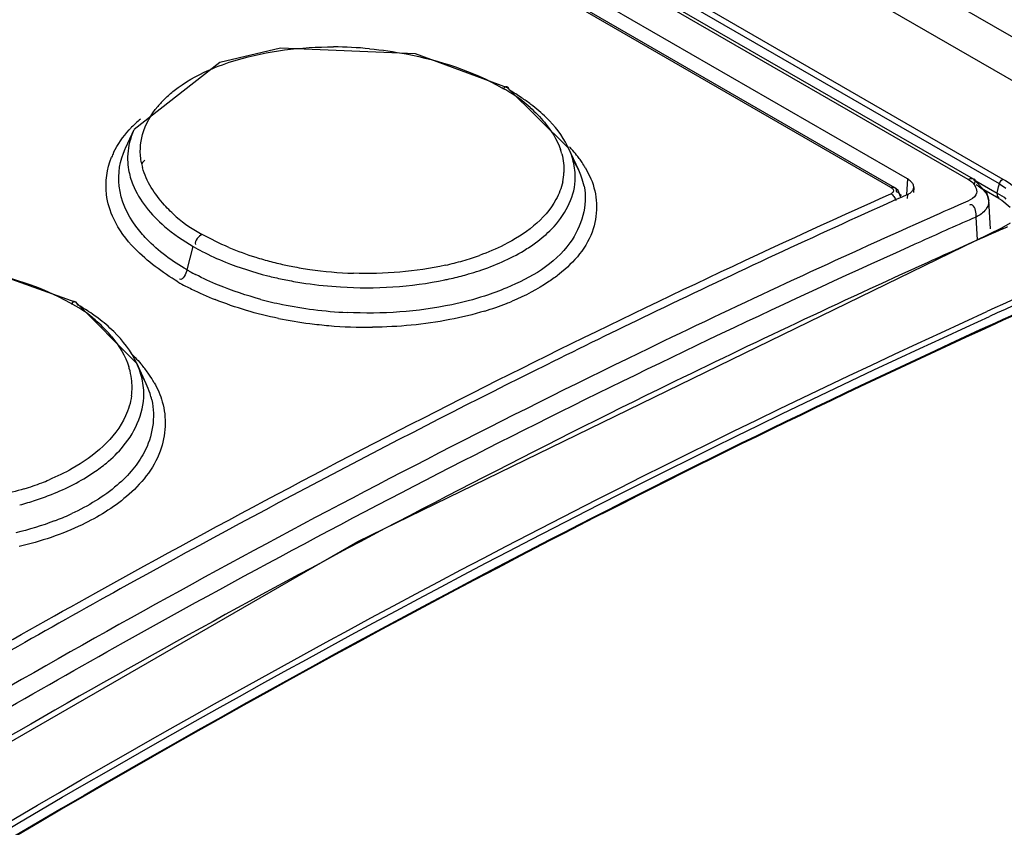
# Model space of a CAD drawing. Header units: inches. Extents: x 0 to 82.7, y 0 to 58.5.
# Tile 71 of 91: x 71 to 71.451, y 19.714 to 20.083. Entities that reach past the tile are written whole.
import ezdxf

# ---------------------------------------------------------------- set-up
doc = ezdxf.new("R2010")
doc.units = ezdxf.units.IN
doc.header["$LTSCALE"] = 4.5472440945
doc.header["$MEASUREMENT"] = 0
doc.layers.get('0').update_dxf_attribs({"linetype": 'CONTINUOUS'})

msp = doc.modelspace()

# ---------------------------------------------------------------- linework, layer by layer
at = {"color": 7, "linetype": 'CONTINUOUS'}
for p, q in [((69.4462379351, 21.2351161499), (74.7007984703, 18.2014628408)), ((69.4277610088, 21.2257843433), (74.6820966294, 18.1922608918)), ((71.4345782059, 20.010258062), (69.6343741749, 21.0495828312)), ((71.4370395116, 20.0103003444), (69.6368354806, 21.0496251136)), ((71.448949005, 20.0082150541), (69.6453867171, 21.04947867)), ((69.6469262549, 21.0516838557), (71.4504885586, 20.0104202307)), ((71.4067920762, 20.0104697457), (69.6311264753, 21.0356275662)), ((71.3991918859, 20.0065544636), (69.6272417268, 21.0295672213)), ((69.6288976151, 21.0296020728), (71.4008477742, 20.0065893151)), ((71.2516931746, 20.0245400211), (71.2237165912, 20.0522493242)), ((71.0527475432, 20.03301184), (71.0487454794, 20.0243334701)), ((71.0487312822, 20.0243026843), (71.0488714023, 20.024602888)), ((71.2563354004, 20.0144750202), (71.2516863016, 20.0245550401)), ((71.253491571, 20.0196080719), (71.25626826, 20.014610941)), ((71.2593584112, 20.0156135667), (71.2619004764, 20.0105714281)), ((71.4008499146, 20.0065880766), (71.4008656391, 20.0065788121)), ((71.4025766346, 20.0052038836), (71.400871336, 20.0065753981)), ((71.4067920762, 20.0104697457), (71.4063613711, 20.0033632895)), ((71.4093604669, 20.0054288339), (71.4096873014, 20.0065418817)), ((71.4096862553, 20.0065537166), (71.4095502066, 20.0043089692)), ((71.4369728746, 20.0102029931), (71.4478290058, 20.0039353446)), ((71.4430776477, 20.0041211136), (71.4370316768, 20.0103048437)), ((71.4377122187, 20.0095688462), (71.4372665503, 20.0080334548)), ((71.4478290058, 20.0039353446), (71.4485322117, 20.0068089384)), ((71.4485322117, 20.0068089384), (71.448949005, 20.0082150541)), ((71.448949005, 20.0082150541), (71.4518807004, 20.0063133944)), ((71.3957060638, 20.0021395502), (71.3980355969, 20.0031841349)), ((71.3980355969, 20.0031841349), (71.3991899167, 20.0037011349)), ((71.4038736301, 20.0020152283), (71.4019664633, 20.0011599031)), ((71.4039692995, 20.0016624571), (71.4025766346, 20.0052038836)), ((71.4068197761, 20.0033343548), (71.4038736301, 20.0020152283)), ((71.4068198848, 20.0033342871), (71.4067085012, 20.0014964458)), ((71.4486021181, 20.0015504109), (71.4416885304, 20.0055418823)), ((71.443983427, 20.0006026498), (71.4430776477, 20.0041211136)), ((71.4480440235, 20.0024426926), (71.4486830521, 20.0016827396)), ((71.4002744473, 20.0004001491), (71.3973582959, 19.9990887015)), ((71.4019664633, 20.0011599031), (71.4002744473, 20.0004001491)), ((71.4433140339, 19.9975278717), (71.4426572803, 19.9964964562)), ((71.4439832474, 20.0006055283), (71.4439862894, 20.000558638)), ((71.4447657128, 19.9876722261), (71.4439834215, 20.0006060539)), ((71.4486150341, 20.0015430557), (71.4499968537, 20.000699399)), ((71.4499968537, 20.000699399), (71.4538257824, 19.9975484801)), ((71.4388099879, 19.9826109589), (71.4381801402, 19.9930243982)), ((71.4103857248, 19.9896537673), (71.4067942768, 19.9880470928)), ((71.4133328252, 19.9909692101), (71.4103857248, 19.9896537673)), ((71.4169089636, 19.9925618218), (71.4133328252, 19.9909692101)), ((71.4537522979, 19.9902162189), (71.4498166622, 19.9879777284)), ((71.4498014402, 19.9879707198), (71.1550868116, 19.8442590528)), ((71.4067942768, 19.9880470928), (71.4038721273, 19.9867368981)), ((71.0770104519, 19.9688486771), (71.0798563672, 19.9795204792)), ((71.4074475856, 19.9793722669), (71.4103697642, 19.9806828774)), ((71.4103697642, 19.9806828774), (71.4133807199, 19.9820305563)), ((71.4366197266, 19.9814832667), (71.4286719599, 19.9779188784)), ((71.4143913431, 19.9714664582), (71.4120464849, 19.9704011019)), ((71.0539657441, 19.9261359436), (71.0262289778, 19.953889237)), ((71.0272063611, 19.952686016), (71.0263358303, 19.9540383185)), ((71.0583622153, 19.9166055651), (71.0539706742, 19.9261258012)), ((71.1550868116, 19.8442590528), (70.848719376, 19.6676053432))]:
    msp.add_line(p, q, dxfattribs=at)
for points in [[(71.2237223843, 20.052245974), (71.1815531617, 20.0677753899), (71.1197867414, 20.0702926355), (71.092048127, 20.0637803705), (71.0527908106, 20.0331074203)], [(71.448949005, 20.0082150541), (71.4492261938, 20.0090903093), (71.449778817, 20.0098959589), (71.4504885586, 20.0104202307)], [(71.4498128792, 19.987975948), (71.4500664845, 19.9880327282), (71.4507933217, 19.9877796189)], [(71.0262360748, 19.9538851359), (70.9839019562, 19.9689706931), (70.9214979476, 19.9695341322), (70.8936929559, 19.9616198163)]]:
    msp.add_lwpolyline(points, dxfattribs=at)
for centre, radius, start, end in [((71.1433309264, 19.8903676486), 0.180549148, 84.5083039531, 89.7471567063), ((71.191306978, 19.9950991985), 0.0643974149, 60.6129800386, 62.3824359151), ((71.0986908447, 20.0144332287), 0.045679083, 134.0058182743, 140.1963315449), ((71.1921080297, 19.9965059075), 0.0627786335, 52.4204656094, 60.6200032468), ((71.1756342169, 19.9659503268), 0.0982250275, 56.2825506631, 60.0368578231), ((71.1815505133, 19.9748291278), 0.0875556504, 52.8614427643, 56.2776326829), ((71.1916537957, 19.9959759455), 0.0634756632, 48.0455912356, 52.3872663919), ((71.0897645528, 19.9973331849), 0.0529580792, 136.0067095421, 137.8361831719), ((71.093914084, 19.993236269), 0.0587889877, 130.6041319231, 135.9431159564), ((71.0832398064, 20.0189853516), 0.033564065, 155.2987259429, 161.0804037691), ((71.217181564, 20.008608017), 0.0380090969, 24.8096932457, 26.3681514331), ((71.2197407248, 20.0097462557), 0.0352085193, 17.7024427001, 24.8451970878), ((71.2054195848, 19.9816004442), 0.0638725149, 40.9110206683, 43.029603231), ((71.0769541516, 20.0063100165), 0.037246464, 154.1685949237, 157.8307451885), ((71.2199640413, 20.0141628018), 0.0296651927, 15.2759561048, 19.2982574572), ((71.209371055, 19.98500124), 0.0586591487, 37.5092124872, 40.9282978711), ((71.2132334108, 19.987984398), 0.0537789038, 35.0522862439, 37.4935933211), ((71.0805273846, 20.0200031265), 0.030713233, 181.3810728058, 189.9423424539), ((71.084903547, 20.0234145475), 0.0293011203, 190.3514194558, 195.2812116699), ((71.0931256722, 19.9871780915), 0.0476777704, 138.1151669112, 140.4211348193), ((71.2154210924, 19.989531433), 0.0510995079, 33.8777317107, 35.0410634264), ((71.2179305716, 19.9911942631), 0.0480891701, 30.5168782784, 33.8995475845), ((71.22261052, 20.0147599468), 0.0269562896, 347.9753321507, 357.2580245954), ((71.2264161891, 20.0113409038), 0.0283181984, 356.4880127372, 2.0702767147), ((71.2232808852, 19.9991599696), 0.0364264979, 19.5243933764, 24.8614030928), ((71.2265789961, 20.0003219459), 0.0329296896, 11.9847753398, 19.5367359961), ((71.4294769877, 19.9921682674), 0.0178986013, 57.3913196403, 60.6125145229), ((73.234050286, 15.920133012), 4.4734010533, 114.2413166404, 115.7768033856), ((73.1347999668, 16.1303523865), 4.227033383, 113.7187352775, 113.9792536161), ((71.4384995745, 20.0002253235), 0.0054994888, 354.9600900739, 3.4753317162), ((71.1103963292, 20.0368701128), 0.0581069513, 228.7997924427, 243.0100191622), ((73.1480506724, 16.1025067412), 4.2496805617, 113.7253409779, 114.091078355), ((71.4400880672, 20.0115247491), 0.026034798, 293.6194627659, 298.6344725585), ((73.2081096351, 16.0208886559), 4.3387194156, 113.8970359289, 114.0979546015), ((71.1323198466, 20.0705129), 0.1050335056, 240.0335507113, 242.5910718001), ((71.1932252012, 20.0407954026), 0.0736668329, 301.1122150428, 306.0381240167), ((71.1486209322, 20.1038194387), 0.1353077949, 247.1611925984, 252.7384858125), ((71.1707856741, 20.08696245), 0.1185058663, 287.9252470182, 289.7533310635), ((73.225352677, 15.9824423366), 4.3808554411, 114.2124346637, 114.4173862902), ((73.2456915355, 15.9926451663), 4.3483048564, 113.6598763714, 114.4896685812), ((71.1531554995, 20.1178666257), 0.1500679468, 252.6766110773, 255.4503532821), ((71.1549537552, 20.1247077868), 0.1571414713, 255.4423471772, 256.7999354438), ((71.1566097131, 20.1318418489), 0.1644651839, 256.8058131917, 259.0638639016), ((71.1581711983, 20.1399227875), 0.1726956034, 259.0638458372, 261.6781463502), ((71.1648540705, 20.1073942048), 0.1397882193, 282.6158970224, 284.259894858), ((71.1674209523, 20.0975504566), 0.1296155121, 284.2320136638, 287.8999007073), ((73.2562506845, 15.9718435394), 4.3690964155, 113.6759564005, 114.5018672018), ((71.1298756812, 20.0604403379), 0.1057533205, 240.0071510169, 240.8094255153), ((71.1324729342, 20.06511399), 0.1111001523, 240.8156177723, 242.3691379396), ((71.1546443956, 20.1267404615), 0.1656963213, 255.7802272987, 256.9677976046), ((71.1592160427, 20.1471354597), 0.1799835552, 261.6813530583, 268.083740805), ((71.1657226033, 20.1058687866), 0.1446360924, 282.4964545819, 285.4477455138), ((71.1680921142, 20.0970889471), 0.1355423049, 285.4708611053, 286.2117847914), ((71.1697639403, 20.0914189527), 0.1296310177, 286.2019061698, 288.4023491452), ((73.2568425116, 15.9798911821), 4.3581821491, 113.7244543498, 114.5385616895), ((73.2564809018, 15.9801907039), 4.3573919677, 113.7215167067, 114.5357442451), ((71.1463247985, 20.0967393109), 0.1523442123, 241.165713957, 242.6583624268), ((71.1473542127, 20.0987236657), 0.1545796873, 242.6572478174, 243.7916931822), ((71.1562014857, 20.133555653), 0.1726871, 256.9743775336, 259.2361363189), ((71.1576915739, 20.1413711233), 0.1806433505, 259.2347916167, 261.6376568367), ((71.1587196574, 20.1484782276), 0.1878244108, 261.6426758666, 266.5053085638), ((71.1637403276, 20.1145297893), 0.1535208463, 281.7770897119, 282.5193151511), ((71.1487668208, 20.1016490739), 0.1578282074, 243.8006168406, 248.0837340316), ((70.9978560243, 19.9033415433), 0.0564902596, 50.3550500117, 63.0908656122), ((70.9809629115, 19.8724137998), 0.0926395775, 55.2799421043, 60.0544834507), ((71.1559496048, 20.1253492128), 0.1759289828, 255.1069977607, 258.4356511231), ((71.1588765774, 20.1397064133), 0.1905815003, 258.4388405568, 262.7851412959), ((71.174255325, 20.0786890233), 0.1344958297, 286.8730660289, 291.3716246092), ((71.1787951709, 20.0667897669), 0.1217604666, 291.4227301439, 292.7217842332), ((70.9860565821, 19.8798743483), 0.0836062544, 53.0328433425, 55.2370632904), ((71.159976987, 20.1478777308), 0.1988263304, 262.7662786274, 267.2042316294), ((73.2987247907, 15.7853031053), 4.6229394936, 115.7719207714, 116.421392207), ((70.9956900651, 19.9007043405), 0.0599028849, 47.8276549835, 50.3691995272), ((70.9922545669, 19.8968646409), 0.0650550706, 39.3186281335, 47.855561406), ((71.1579948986, 20.1399183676), 0.1972421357, 258.5633727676, 262.7668497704), ((71.1596521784, 20.1521798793), 0.2096147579, 262.7394398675, 265.1592807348), ((71.1600109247, 20.1561061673), 0.2135573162, 265.1522667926, 270.4942213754), ((73.3876947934, 15.6076478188), 4.821626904, 116.4288251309, 119.0497217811), ((71.0197543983, 19.9102744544), 0.0377048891, 18.0960357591, 24.8615657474), ((71.0202796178, 19.9146783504), 0.031642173, 16.5467115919, 18.0188144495), ((71.0212631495, 19.9149543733), 0.0306207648, 7.4912112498, 16.5757415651), ((71.0132398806, 19.8891657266), 0.0562521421, 34.5290974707, 39.7470314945), ((71.0186034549, 19.8928635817), 0.0497373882, 29.2294893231, 34.5219221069), ((71.0220916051, 19.9150881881), 0.0297819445, 352.4062751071, 7.4437626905), ((71.0190091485, 19.8983545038), 0.0433755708, 25.0429757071, 30.9596740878), ((71.0232936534, 19.9003470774), 0.0386502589, 17.881080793, 24.8749156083), ((71.0262524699, 19.90133007), 0.0355325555, 12.9924298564, 17.8374986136), ((70.9924880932, 19.9379602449), 0.0747199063, 304.1491511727, 309.5800337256), ((70.9654277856, 19.9892850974), 0.1262886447, 287.0715910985, 290.9029123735), ((70.9689360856, 19.9799520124), 0.1163181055, 290.9287743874, 292.7171782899), ((70.9638915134, 19.9967914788), 0.1404498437, 285.0769073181, 288.1829073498), ((70.9680120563, 19.9842598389), 0.1272581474, 288.1809861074, 291.6831439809), ((70.9726035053, 19.9685785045), 0.122791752, 290.9128418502, 294.5438555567), ((70.976051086, 19.9608410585), 0.1143213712, 294.5829402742, 294.947273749), ((73.5420619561, 15.325877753), 5.1429060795, 119.0288765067, 120.305299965)]:
    msp.add_arc(centre, radius, start, end, dxfattribs=at)
for points, knots in [([(71.0870415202, 20.0602931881), (71.0911054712, 20.0620974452), (71.1094252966, 20.0687231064), (71.1291372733, 20.0709785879), (71.1441276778, 20.0709150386)], [0, 0, 0, 0, 0.2287628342, 1, 1, 1, 1]), ([(71.1606097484, 20.0700880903), (71.1662231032, 20.0695491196), (71.1871129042, 20.0665448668), (71.2077738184, 20.0599576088), (71.2211595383, 20.0521592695)], [0, 0, 0, 0, 0.2668692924, 1, 1, 1, 1]), ([(71.0669561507, 20.0472887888), (71.0682809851, 20.0485715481), (71.0743434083, 20.0538108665), (71.0814153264, 20.0577953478), (71.0870415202, 20.0602931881)], [0, 0, 0, 0, 0.2305155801, 1, 1, 1, 1]), ([(71.2238148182, 20.0524029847), (71.2235596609, 20.05260037), (71.2225623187, 20.0527708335), (71.2219455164, 20.0519961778), (71.2216151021, 20.0515699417)], [0, 0, 0, 0, 0.3742816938, 1, 1, 1, 1]), ([(71.224691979, 20.0510472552), (71.2245923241, 20.0513058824), (71.2243655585, 20.0517967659), (71.2240277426, 20.052236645), (71.2238203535, 20.0523986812)], [0, 0, 0, 0, 0.5129346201, 1, 1, 1, 1]), ([(71.0721217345, 19.993149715), (71.0702065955, 19.9948275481), (71.0637181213, 20.0012746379), (71.0583846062, 20.0092942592), (71.0566384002, 20.0156920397)], [0, 0, 0, 0, 0.2774202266, 1, 1, 1, 1]), ([(71.050275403, 20.0147002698), (71.0506788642, 20.0123893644), (71.053601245, 20.0023645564), (71.0606369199, 19.9939759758), (71.0667131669, 19.9887459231)], [0, 0, 0, 0, 0.2263693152, 1, 1, 1, 1]), ([(71.0585004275, 19.9830042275), (71.0567481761, 19.9848274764), (71.0508106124, 19.9917495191), (71.046741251, 20.0005327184), (71.0459488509, 20.0070962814)], [0, 0, 0, 0, 0.2766700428, 1, 1, 1, 1]), ([(71.2489753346, 20.0091440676), (71.2483726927, 20.0063115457), (71.243427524, 19.9936123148), (71.2315628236, 19.9850053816), (71.2221840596, 19.9802726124)], [0, 0, 0, 0, 0.2160945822, 1, 1, 1, 1]), ([(71.2587909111, 20.0071598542), (71.2606338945, 19.9984295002), (71.2535636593, 19.975770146), (71.234254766, 19.9652130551), (71.2233505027, 19.9605927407)], [0, 0, 0, 0, 0.4296917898, 1, 1, 1, 1]), ([(71.2365651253, 19.9812265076), (71.2392074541, 19.9831537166), (71.2479419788, 19.9904031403), (71.2541823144, 20.0014748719), (71.254681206, 20.0096062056)], [0, 0, 0, 0, 0.2864544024, 1, 1, 1, 1]), ([(71.2619004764, 20.0105714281), (71.2648670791, 20.0035122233), (71.265841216, 19.9854353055), (71.2541431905, 19.9722696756), (71.2473752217, 19.9668707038)], [0, 0, 0, 0, 0.4693411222, 1, 1, 1, 1]), ([(71.3991918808, 20.0065544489), (71.3994810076, 20.0066835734), (71.4000457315, 20.006846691), (71.4006316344, 20.0067145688), (71.400849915, 20.006588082)], [0, 0, 0, 0, 0.5565710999, 1, 1, 1, 1]), ([(71.3991918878, 20.0065544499), (71.399595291, 20.0063215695), (71.400315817, 20.0058150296), (71.4003784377, 20.004863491), (71.400218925, 20.0045573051)], [0, 0, 0, 0, 0.5743195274, 1, 1, 1, 1]), ([(71.4008656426, 20.0065788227), (71.4011132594, 20.0064307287), (71.4015683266, 20.0058699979), (71.4016632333, 20.005174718), (71.4016631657, 20.004787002)], [0, 0, 0, 0, 0.4266588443, 1, 1, 1, 1]), ([(71.409349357, 20.008040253), (71.409101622, 20.0085221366), (71.4083272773, 20.009456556), (71.4073509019, 20.0101471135), (71.4067920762, 20.0104697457)], [0, 0, 0, 0, 0.4564323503, 1, 1, 1, 1]), ([(71.4096873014, 20.0065418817), (71.4097027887, 20.0067915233), (71.4096572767, 20.0073144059), (71.4094712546, 20.0078031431), (71.409349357, 20.008040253)], [0, 0, 0, 0, 0.4840467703, 1, 1, 1, 1]), ([(71.4345782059, 20.010258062), (71.4350137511, 20.0104499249), (71.4358517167, 20.0107159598), (71.4368028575, 20.0107447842), (71.4371739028, 20.0105690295)], [0, 0, 0, 0, 0.5368674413, 1, 1, 1, 1]), ([(71.4345782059, 20.010258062), (71.4353415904, 20.0097924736), (71.4376069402, 20.0083779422), (71.439033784, 20.0048637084), (71.4381062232, 20.0032557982)], [0, 0, 0, 0, 0.3250989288, 1, 1, 1, 1]), ([(71.4371792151, 20.0105664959), (71.4373410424, 20.0104887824), (71.4376611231, 20.0102056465), (71.4377183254, 20.0097851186), (71.4377122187, 20.0095688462)], [0, 0, 0, 0, 0.4534724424, 1, 1, 1, 1]), ([(71.4504885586, 20.0104202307), (71.4536571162, 20.0086217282), (71.4591799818, 20.0047537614), (71.460190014, 19.9974733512), (71.4591039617, 19.9950377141)], [0, 0, 0, 0, 0.5773824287, 1, 1, 1, 1]), ([(70.9147990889, 19.751754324), (70.9546353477, 19.7753417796), (71.1113897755, 19.8654014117), (71.2730091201, 19.9470778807), (71.3957060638, 20.0021395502)], [0, 0, 0, 0, 0.2560871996, 1, 1, 1, 1]), ([(71.400218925, 20.0045573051), (71.4001243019, 20.0043756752), (71.3998131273, 20.0040283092), (71.3994158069, 20.0038021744), (71.3991898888, 20.0037011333)], [0, 0, 0, 0, 0.4528126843, 1, 1, 1, 1]), ([(71.3991899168, 20.0037011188), (71.3997489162, 20.0033782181), (71.4006893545, 20.0024242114), (71.4012586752, 20.0012422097), (71.4014455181, 20.0006223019)], [0, 0, 0, 0, 0.4992670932, 1, 1, 1, 1]), ([(71.4016631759, 20.0047869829), (71.4021052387, 20.004532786), (71.4029254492, 20.0039527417), (71.4036414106, 20.0032386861), (71.4039305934, 20.0028425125)], [0, 0, 0, 0, 0.5097193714, 1, 1, 1, 1]), ([(71.4068175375, 20.0033356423), (71.4073701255, 20.003582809), (71.4083439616, 20.0041416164), (71.4091187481, 20.0049837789), (71.4093604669, 20.0054288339)], [0, 0, 0, 0, 0.5444711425, 1, 1, 1, 1]), ([(71.4433368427, 20.0029167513), (71.4435204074, 20.0025483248), (71.4438173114, 20.001795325), (71.4439588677, 20.0009971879), (71.4439859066, 20.0006056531)], [0, 0, 0, 0, 0.5119118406, 1, 1, 1, 1]), ([(71.4478290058, 20.0039353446), (71.4477920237, 20.0036718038), (71.447789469, 20.0031556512), (71.4479381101, 20.0026603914), (71.4480440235, 20.0024426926)], [0, 0, 0, 0, 0.5236385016, 1, 1, 1, 1]), ([(71.4365141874, 19.9984293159), (71.4363348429, 19.9985336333), (71.4358960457, 19.9986751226), (71.4354444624, 19.9985921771), (71.4352226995, 19.9985138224)], [0, 0, 0, 0, 0.468688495, 1, 1, 1, 1]), ([(71.4439778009, 19.9997421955), (71.4439444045, 19.9993636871), (71.443795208, 19.9985975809), (71.4434967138, 19.9978773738), (71.4433140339, 19.9975278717)], [0, 0, 0, 0, 0.4907107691, 1, 1, 1, 1]), ([(71.4038721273, 19.9867368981), (71.3636401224, 19.9686800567), (71.2000722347, 19.8922002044), (71.041161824, 19.8058568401), (70.9239502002, 19.7359985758)], [0, 0, 0, 0, 0.2442460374, 1, 1, 1, 1]), ([(70.9280502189, 19.7288940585), (70.9676802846, 19.7525160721), (71.12383396, 19.8427600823), (71.2850053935, 19.924401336), (71.4074475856, 19.9793722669)], [0, 0, 0, 0, 0.2558115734, 1, 1, 1, 1]), ([(71.4120464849, 19.9704011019), (71.3720268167, 19.9522045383), (71.2091475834, 19.8751797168), (71.0508027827, 19.7886604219), (70.9338629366, 19.7188432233)], [0, 0, 0, 0, 0.2440205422, 1, 1, 1, 1]), ([(70.962818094, 19.970674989), (70.9684394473, 19.9702916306), (70.9893580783, 19.9678284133), (71.0100706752, 19.9613984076), (71.0234627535, 19.9536928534)], [0, 0, 0, 0, 0.2672225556, 1, 1, 1, 1]), ([(71.2473752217, 19.9668707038), (71.2458662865, 19.9656669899), (71.2391556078, 19.9607672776), (71.2317025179, 19.9569404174), (71.2258259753, 19.954478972)], [0, 0, 0, 0, 0.2325177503, 1, 1, 1, 1]), ([(71.0263291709, 19.9540437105), (71.0260598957, 19.9542605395), (71.0249794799, 19.9544660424), (71.0243357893, 19.9535921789), (71.023994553, 19.9531201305)], [0, 0, 0, 0, 0.3724681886, 1, 1, 1, 1]), ([(70.5730001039, 19.4406169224), (70.6442581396, 19.4915604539), (70.9219900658, 19.6812638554), (71.2168135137, 19.8466501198), (71.4431924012, 19.9497592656)], [0, 0, 0, 0, 0.2604292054, 1, 1, 1, 1]), ([(70.5744074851, 19.4385133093), (70.6456449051, 19.4894245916), (70.9232889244, 19.679046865), (71.2180050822, 19.8443697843), (71.4442863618, 19.9474930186)], [0, 0, 0, 0, 0.2604153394, 1, 1, 1, 1]), ([(71.4468651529, 19.9444508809), (71.3735149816, 19.9109662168), (71.0713133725, 19.7628685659), (70.7848725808, 19.5834734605), (70.576875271, 19.4345765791)], [0, 0, 0, 0, 0.2396680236, 1, 1, 1, 1]), ([(71.4470266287, 19.9441205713), (71.3736663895, 19.9106356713), (71.0714206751, 19.7625318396), (70.7849408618, 19.5831176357), (70.5769167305, 19.4342015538)], [0, 0, 0, 0, 0.2396654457, 1, 1, 1, 1]), ([(71.0400962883, 19.8803709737), (71.042891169, 19.8826875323), (71.0520973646, 19.8914204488), (71.0577553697, 19.9046393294), (71.0571896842, 19.9137435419)], [0, 0, 0, 0, 0.2846733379, 1, 1, 1, 1]), ([(71.0516109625, 19.9111419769), (71.0511877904, 19.9079632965), (71.0468699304, 19.8936934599), (71.0344204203, 19.8834285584), (71.024448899, 19.8778091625)], [0, 0, 0, 0, 0.2188497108, 1, 1, 1, 1]), ([(71.0656833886, 19.9084627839), (71.0677904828, 19.901213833), (71.06691011, 19.8836665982), (71.0558663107, 19.8706302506), (71.0492892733, 19.8650193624)], [0, 0, 0, 0, 0.4661539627, 1, 1, 1, 1]), ([(71.060875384, 19.9093185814), (71.0627032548, 19.9013837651), (71.0606375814, 19.8890713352), (71.0541913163, 19.8799104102), (71.0522502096, 19.8775531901)], [0, 0, 0, 0, 0.7272663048, 1, 1, 1, 1]), ([(71.0025018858, 19.8685608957), (70.9988719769, 19.867443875), (70.9835676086, 19.8634482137), (70.9676611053, 19.8618788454), (70.9556526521, 19.8619158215)], [0, 0, 0, 0, 0.2402754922, 1, 1, 1, 1])]:
    msp.add_open_spline(points, degree=3, knots=knots, dxfattribs=at)
for points in [[(71.0566764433, 20.0308767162), (71.0579802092, 20.0355482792), (71.0604982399, 20.0399450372), (71.06359823, 20.0436750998)], [(71.2340897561, 20.0431813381), (71.2364236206, 20.0410841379), (71.2386213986, 20.0388211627), (71.240624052, 20.0364056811)], [(71.2414581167, 20.0385741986), (71.2392479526, 20.0407426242), (71.2368789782, 20.0427557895), (71.2344117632, 20.0446265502)], [(71.251236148, 20.0254892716), (71.248818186, 20.0303678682), (71.2453447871, 20.0347609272), (71.2414581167, 20.0385741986)], [(71.240624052, 20.0364056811), (71.2436966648, 20.032699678), (71.2463725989, 20.0285107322), (71.2479623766, 20.0239667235)], [(71.0434293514, 20.0225392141), (71.045248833, 20.026300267), (71.0477064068, 20.0297841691), (71.0505105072, 20.0328814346)], [(71.0514890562, 20.0298681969), (71.0503305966, 20.026482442), (71.0497400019, 20.0228403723), (71.0498230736, 20.0192628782)], [(71.0560793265, 20.0181495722), (71.0553171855, 20.0223276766), (71.0555347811, 20.0267859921), (71.0566764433, 20.0308767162)], [(71.0401770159, 20.0034162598), (71.0394823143, 20.0090743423), (71.0403114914, 20.0150850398), (71.0424611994, 20.0203647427)], [(71.0459488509, 20.0070962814), (71.0452524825, 20.0128644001), (71.0463018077, 20.0190231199), (71.0487246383, 20.0243038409)], [(71.2485811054, 20.0219786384), (71.2493323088, 20.0192253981), (71.249671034, 20.016321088), (71.2495359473, 20.0134704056)], [(71.2547159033, 20.0123639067), (71.2546170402, 20.0151002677), (71.2541112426, 20.017842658), (71.2532820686, 20.0204522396)], [(71.4391225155, 20.0072455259), (71.4408184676, 20.0061596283), (71.4424387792, 20.0047192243), (71.4433368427, 20.0029167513)], [(71.0434672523, 19.9921481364), (71.0418108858, 19.9956931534), (71.0406538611, 19.9995325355), (71.0401770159, 20.0034162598)], [(71.4381062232, 20.0032557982), (71.4373314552, 20.0019127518), (71.4358883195, 20.0009981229), (71.434487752, 20.000332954)], [(71.4478290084, 20.0039353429), (71.4492474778, 20.0031550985), (71.4507983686, 20.0024515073), (71.4518647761, 20.0012334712)], [(71.4381801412, 19.9930244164), (71.438303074, 19.9949056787), (71.4381438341, 19.9974814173), (71.4365141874, 19.9984293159)], [(71.4426572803, 19.9964964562), (71.4415197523, 19.9949889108), (71.4398805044, 19.9938462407), (71.4381801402, 19.9930243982)], [(71.0530769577, 19.9786309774), (71.0492145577, 19.9825862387), (71.0458074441, 19.987139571), (71.0434672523, 19.9921481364)], [(71.0667131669, 19.9887459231), (71.0707699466, 19.9852541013), (71.0752201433, 19.9821954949), (71.0798563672, 19.9795204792)], [(71.0840253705, 19.9850918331), (71.0823548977, 19.9842407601), (71.0802569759, 19.9822350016), (71.0808432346, 19.9804542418)], [(71.0961025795, 19.9791197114), (71.0919660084, 19.9808684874), (71.0879131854, 19.9828436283), (71.0840253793, 19.9850918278)], [(71.0770104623, 19.9688486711), (71.0702836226, 19.9727323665), (71.0638827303, 19.9774038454), (71.0585004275, 19.9830042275)], [(71.2221840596, 19.9802726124), (71.2185126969, 19.9784199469), (71.2147073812, 19.9768204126), (71.2108372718, 19.9754298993)], [(71.0728525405, 19.9632830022), (71.0657768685, 19.9677057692), (71.0589067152, 19.9726610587), (71.0530769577, 19.9786309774)], [(71.0839689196, 19.977270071), (71.0874346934, 19.9754711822), (71.0909980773, 19.9738527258), (71.0946192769, 19.9723917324)], [(71.2106868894, 19.9684168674), (71.2178370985, 19.9707973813), (71.2248423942, 19.9738236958), (71.2312900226, 19.977725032)], [(71.0946192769, 19.9723917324), (71.1008991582, 19.9698580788), (71.1073782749, 19.9677847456), (71.1139424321, 19.9661209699)], [(71.1953857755, 19.9709810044), (71.1816094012, 19.9678961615), (71.1673071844, 19.9667786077), (71.153197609, 19.9672525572)], [(71.0770106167, 19.9688486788), (71.0765371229, 19.9670732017), (71.0752209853, 19.9638580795), (71.0735289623, 19.9645747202)], [(71.0914813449, 19.961787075), (71.0879014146, 19.9632627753), (71.0843779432, 19.964888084), (71.0809476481, 19.966684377)], [(71.1107332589, 19.9553301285), (71.1041927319, 19.9570724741), (71.0977391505, 19.9592075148), (71.0914813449, 19.961787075)], [(71.1472706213, 19.9610030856), (71.1632119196, 19.9600266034), (71.1794397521, 19.9609805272), (71.1950746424, 19.964240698)], [(71.2131984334, 19.9568302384), (71.2082878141, 19.9552464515), (71.2032812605, 19.9539417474), (71.1982324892, 19.9528775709)], [(71.2233505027, 19.9605927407), (71.2200275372, 19.959184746), (71.2166331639, 19.9579380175), (71.2131984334, 19.9568302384)], [(71.1188849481, 19.9465925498), (71.1089917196, 19.9486002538), (71.0992220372, 19.9514577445), (71.0898572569, 19.9552270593)], [(71.1982324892, 19.9528775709), (71.1825479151, 19.9495715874), (71.1662891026, 19.9485050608), (71.1502790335, 19.9492880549)], [(71.2132930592, 19.9499832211), (71.2080351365, 19.9483829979), (71.2026809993, 19.9470787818), (71.1972862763, 19.9460283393)], [(71.0434444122, 19.9405902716), (71.0412159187, 19.9427729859), (71.0388257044, 19.9447977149), (71.036333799, 19.946674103)], [(71.1972862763, 19.9460283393), (71.18563741, 19.943760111), (71.1737201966, 19.9426599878), (71.1618530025, 19.9425567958)], [(71.0539597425, 19.9261380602), (71.0514583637, 19.9315451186), (71.0477005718, 19.936421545), (71.0434444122, 19.9405902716)], [(71.0425833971, 19.9380856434), (71.045894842, 19.9340383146), (71.0487524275, 19.9294391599), (71.0503699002, 19.924466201)], [(71.0512694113, 19.9307078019), (71.053111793, 19.9289506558), (71.0548647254, 19.9270923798), (71.0564907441, 19.9251332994)], [(71.0571896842, 19.9137435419), (71.0570161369, 19.916536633), (71.0564607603, 19.9193250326), (71.0555942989, 19.921985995)], [(71.0620078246, 19.9171507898), (71.0635407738, 19.9144052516), (71.064805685, 19.9114823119), (71.0656833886, 19.9084627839)], [(71.024448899, 19.8778091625), (71.0210283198, 19.8758815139), (71.0174776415, 19.8741744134), (71.0138561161, 19.8726575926)], [(71.0150305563, 19.8660063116), (71.0218068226, 19.8687044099), (71.0284010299, 19.8720218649), (71.0344320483, 19.8761236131)], [(71.0522502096, 19.8775531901), (71.0500827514, 19.8749210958), (71.0476540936, 19.8724922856), (71.0450700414, 19.8702677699)], [(71.0450700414, 19.8702677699), (71.0388627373, 19.8649241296), (71.0316963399, 19.8606409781), (71.0242700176, 19.8571862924)], [(71.0492892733, 19.8650193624), (71.0431840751, 19.8598110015), (71.0362129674, 19.8555661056), (71.0289772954, 19.8520954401)], [(71.0164336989, 19.8538757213), (71.0106353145, 19.8516555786), (71.004671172, 19.8498408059), (70.9986378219, 19.8483748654)], [(71.0289772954, 19.8520954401), (71.0198110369, 19.8476987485), (71.0100541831, 19.8444542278), (71.0001668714, 19.8420894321)]]:
    msp.add_open_spline(points, degree=3, dxfattribs=at)

doc.saveas('drawing.dxf')
